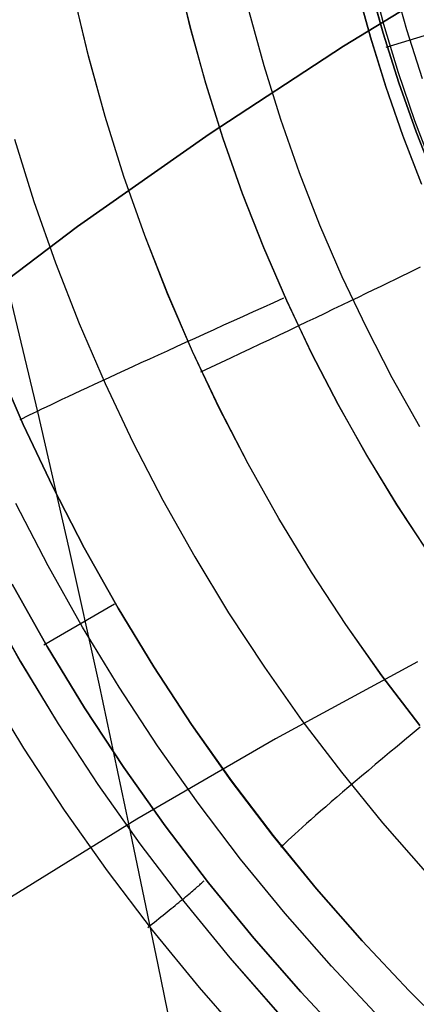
# Model space of a CAD drawing. Header units: millimetres. Extents: x -273 to 273, y -240 to 302.
# Tile 83 of 256: x -170.75 to -165.88, y 135.2 to 147.28. Entities that reach past the tile are written whole.
import ezdxf

# ---------------------------------------------------------------- set-up
doc = ezdxf.new("R2010")
doc.units = ezdxf.units.MM
doc.header["$MEASUREMENT"] = 0
doc.layers.add('IGES level 1', color=7, linetype='Continuous', true_color=0x3e413d)
doc.layers.add('IGES level 2', color=7, linetype='Continuous', true_color=0x008000)

msp = doc.modelspace()

# ---------------------------------------------------------------- linework, layer by layer
at = {"layer": 'IGES level 1'}
for p, q in [((-168.821, 147.876, 405.192), (-168.655, 147.184, 405.192)), ((-168.652, 147.184, 405.192), (-168.818, 147.876, 405.192)), ((-166.275, 147.217, 405.816), (-166.433, 147.816, 405.816)), ((-166.166, 147.761, 414.171), (-165.997, 147.155, 414.17)), ((-166.608, 147.676, 405.034), (-166.441, 147.062, 405.033)), ((-166.44, 147.063, 405.033), (-166.607, 147.677, 405.034)), ((-166.284, 147.111, 415.269), (-166.454, 147.725, 415.271)), ((-166.454, 147.725, 415.271), (-166.283, 147.111, 415.269)), ((-169.902, 146.831, 418.223), (-170.082, 147.58, 418.223)), ((-169.903, 146.832, 418.223), (-170.082, 147.58, 418.223)), ((-167.935, 147.381, 417.477), (-167.751, 146.715, 417.475)), ((-168.655, 147.184, 405.192), (-168.465, 146.497, 405.19)), ((-168.462, 146.497, 405.19), (-168.652, 147.184, 405.192)), ((-166.095, 146.625, 405.815), (-166.275, 147.217, 405.816)), ((-165.997, 147.155, 414.17), (-165.807, 146.555, 414.167)), ((-166.441, 147.062, 405.033), (-166.253, 146.455, 405.03)), ((-166.252, 146.456, 405.03), (-166.44, 147.063, 405.033)), ((-166.092, 146.504, 415.264), (-166.284, 147.111, 415.269)), ((-166.283, 147.111, 415.269), (-166.092, 146.504, 415.265)), ((-165.685, 147.109, 413.076), (-166.252, 146.937, 415.287)), ((-169.698, 146.09, 418.22), (-169.903, 146.832, 418.223)), ((-169.697, 146.09, 418.22), (-169.902, 146.831, 418.223)), ((-167.751, 146.715, 417.475), (-167.545, 146.056, 417.471)), ((-165.896, 146.038, 405.813), (-166.095, 146.625, 405.815)), ((-168.465, 146.497, 405.19), (-168.251, 145.818, 405.186)), ((-168.248, 145.818, 405.186), (-168.462, 146.497, 405.19)), ((-166.253, 146.455, 405.03), (-166.044, 145.854, 405.026)), ((-166.043, 145.855, 405.026), (-166.252, 146.456, 405.03)), ((-165.879, 145.903, 415.259), (-166.092, 146.504, 415.264)), ((-166.092, 146.504, 415.265), (-165.879, 145.903, 415.259)), ((-169.467, 145.355, 418.216), (-169.698, 146.09, 418.22)), ((-169.467, 145.355, 418.216), (-169.697, 146.09, 418.22)), ((-167.545, 146.056, 417.471), (-167.315, 145.404, 417.466)), ((-165.676, 145.459, 405.81), (-165.896, 146.038, 405.813)), ((-170.813, 145.812, 406.272), (-170.574, 145.048, 406.268)), ((-168.251, 145.818, 405.186), (-168.014, 145.146, 405.181)), ((-168.012, 145.146, 405.181), (-168.248, 145.818, 405.186)), ((-166.044, 145.854, 405.026), (-165.814, 145.26, 405.021)), ((-165.813, 145.262, 405.02), (-166.043, 145.855, 405.026)), ((-165.646, 145.31, 415.251), (-165.879, 145.903, 415.259)), ((-165.879, 145.903, 415.259), (-165.646, 145.31, 415.251)), ((-169.211, 144.629, 418.21), (-169.467, 145.355, 418.216)), ((-169.211, 144.63, 418.21), (-169.467, 145.355, 418.216)), ((-167.315, 145.404, 417.466), (-167.064, 144.761, 417.458)), ((-168.014, 145.146, 405.181), (-167.754, 144.483, 405.174)), ((-167.751, 144.484, 405.174), (-168.012, 145.146, 405.181)), ((-170.574, 145.048, 406.268), (-170.308, 144.294, 406.262)), ((-167.064, 144.761, 417.458), (-166.79, 144.127, 417.449)), ((-168.931, 143.913, 418.203), (-169.211, 144.63, 418.21)), ((-168.93, 143.913, 418.203), (-169.211, 144.629, 418.21)), ((-167.754, 144.483, 405.174), (-167.471, 143.83, 405.166)), ((-167.469, 143.83, 405.166), (-167.751, 144.484, 405.174)), ((-170.308, 144.294, 406.262), (-170.017, 143.549, 406.254)), ((-165.899, 144.208, 416.609), (-165.827, 144.243, 416.498)), ((-166.79, 144.127, 417.449), (-166.494, 143.503, 417.438)), ((-166.134, 144.093, 416.926), (-166.052, 144.133, 416.823)), ((-166.052, 144.133, 416.823), (-165.974, 144.171, 416.717)), ((-165.974, 144.171, 416.717), (-165.899, 144.208, 416.609)), ((-166.398, 143.965, 417.214), (-166.307, 144.009, 417.121)), ((-166.307, 144.009, 417.121), (-166.219, 144.052, 417.025)), ((-166.219, 144.052, 417.025), (-166.134, 144.093, 416.926)), ((-168.625, 143.207, 418.193), (-168.931, 143.913, 418.203)), ((-168.624, 143.206, 418.193), (-168.93, 143.913, 418.203)), ((-166.588, 143.874, 417.389), (-166.491, 143.92, 417.303)), ((-166.491, 143.92, 417.303), (-166.398, 143.965, 417.214)), ((-167.632, 143.804, 405.2), (-167.756, 143.748, 405.217)), ((-167.507, 143.86, 405.187), (-167.632, 143.804, 405.2)), ((-167.471, 143.83, 405.166), (-167.165, 143.187, 405.156)), ((-167.163, 143.187, 405.156), (-167.469, 143.83, 405.166)), ((-166.892, 143.728, 417.623), (-166.788, 143.778, 417.549)), ((-166.788, 143.778, 417.549), (-166.687, 143.826, 417.471)), ((-166.687, 143.826, 417.471), (-166.588, 143.874, 417.389)), ((-168.002, 143.637, 405.265), (-168.123, 143.582, 405.297)), ((-167.879, 143.693, 405.239), (-168.002, 143.637, 405.265)), ((-167.756, 143.748, 405.217), (-167.879, 143.693, 405.239)), ((-167.106, 143.625, 417.76), (-166.998, 143.677, 417.694)), ((-166.998, 143.677, 417.694), (-166.892, 143.728, 417.623)), ((-170.017, 143.549, 406.254), (-169.699, 142.815, 406.244)), ((-168.244, 143.528, 405.332), (-168.363, 143.474, 405.372)), ((-168.123, 143.582, 405.297), (-168.244, 143.528, 405.332)), ((-167.443, 143.465, 417.933), (-167.329, 143.52, 417.879)), ((-167.329, 143.52, 417.879), (-167.217, 143.573, 417.822)), ((-167.217, 143.573, 417.822), (-167.106, 143.625, 417.76)), ((-168.481, 143.42, 405.417), (-168.598, 143.367, 405.466)), ((-168.363, 143.474, 405.372), (-168.481, 143.42, 405.417)), ((-167.675, 143.355, 418.027), (-167.558, 143.411, 417.982)), ((-167.558, 143.411, 417.982), (-167.443, 143.465, 417.933)), ((-166.494, 143.503, 417.438), (-166.177, 142.889, 417.425)), ((-168.713, 143.315, 405.52), (-168.826, 143.263, 405.577)), ((-168.598, 143.367, 405.466), (-168.713, 143.315, 405.52)), ((-167.913, 143.243, 418.103), (-167.794, 143.299, 418.067)), ((-167.794, 143.299, 418.067), (-167.675, 143.355, 418.027)), ((-169.046, 143.163, 405.706), (-169.153, 143.114, 405.776)), ((-168.937, 143.212, 405.639), (-169.046, 143.163, 405.706)), ((-168.826, 143.263, 405.577), (-168.937, 143.212, 405.639)), ((-168.296, 142.511, 418.182), (-168.625, 143.207, 418.193)), ((-168.295, 142.511, 418.182), (-168.624, 143.206, 418.193)), ((-168.156, 143.129, 418.161), (-168.034, 143.186, 418.134)), ((-168.034, 143.186, 418.134), (-167.913, 143.243, 418.103)), ((-167.165, 143.187, 405.156), (-166.838, 142.554, 405.144)), ((-166.836, 142.554, 405.144), (-167.163, 143.187, 405.156)), ((-171.039, 143.088, 408.127), (-170.704, 142.311, 408.118)), ((-170.704, 142.311, 408.118), (-171.039, 143.087, 408.127)), ((-169.258, 143.066, 405.85), (-169.361, 143.019, 405.928)), ((-169.153, 143.114, 405.776), (-169.258, 143.066, 405.85)), ((-168.401, 143.013, 418.2), (-168.278, 143.071, 418.183)), ((-168.278, 143.071, 418.183), (-168.156, 143.129, 418.161)), ((-169.558, 142.928, 406.096), (-169.652, 142.884, 406.185)), ((-169.46, 142.973, 406.01), (-169.558, 142.928, 406.096)), ((-169.361, 143.019, 405.928), (-169.46, 142.973, 406.01)), ((-168.525, 142.955, 418.213), (-168.401, 143.013, 418.2)), ((-169.832, 142.801, 406.374), (-169.918, 142.761, 406.473)), ((-169.744, 142.842, 406.278), (-169.832, 142.801, 406.374)), ((-169.652, 142.884, 406.185), (-169.744, 142.842, 406.278)), ((-169.699, 142.815, 406.244), (-169.357, 142.092, 406.233)), ((-166.177, 142.889, 417.425), (-165.839, 142.287, 417.411)), ((-170.08, 142.686, 406.682), (-170.155, 142.65, 406.79)), ((-170, 142.723, 406.576), (-170.08, 142.686, 406.682)), ((-169.918, 142.761, 406.473), (-170, 142.723, 406.576)), ((-170.361, 142.553, 407.133), (-170.423, 142.524, 407.252)), ((-170.296, 142.584, 407.016), (-170.361, 142.553, 407.133)), ((-170.228, 142.617, 406.902), (-170.296, 142.584, 407.016)), ((-170.155, 142.65, 406.79), (-170.228, 142.617, 406.902)), ((-166.838, 142.554, 405.144), (-166.489, 141.934, 405.131)), ((-166.486, 141.934, 405.131), (-166.836, 142.554, 405.144)), ((-170.584, 142.447, 407.622), (-170.63, 142.424, 407.749)), ((-170.534, 142.471, 407.496), (-170.584, 142.447, 407.622)), ((-170.481, 142.497, 407.373), (-170.534, 142.471, 407.496)), ((-170.423, 142.524, 407.252), (-170.481, 142.497, 407.373)), ((-167.942, 141.828, 418.169), (-168.296, 142.511, 418.182)), ((-167.941, 141.827, 418.169), (-168.295, 142.511, 418.182)), ((-170.71, 142.385, 408.008), (-170.744, 142.368, 408.14)), ((-170.672, 142.404, 407.878), (-170.71, 142.385, 408.008)), ((-170.342, 141.547, 408.108), (-170.704, 142.311, 408.118)), ((-170.704, 142.311, 408.118), (-170.342, 141.547, 408.108)), ((-170.63, 142.424, 407.749), (-170.672, 142.404, 407.878)), ((-169.357, 142.092, 406.233), (-168.99, 141.382, 406.219)), ((-167.565, 141.157, 418.154), (-167.942, 141.828, 418.169)), ((-167.564, 141.157, 418.154), (-167.941, 141.827, 418.169)), ((-166.489, 141.934, 405.131), (-166.118, 141.326, 405.116)), ((-166.116, 141.326, 405.116), (-166.486, 141.934, 405.131)), ((-169.954, 140.796, 408.096), (-170.342, 141.547, 408.108)), ((-170.342, 141.547, 408.108), (-169.954, 140.796, 408.096)), ((-168.99, 141.382, 406.219), (-168.598, 140.685, 406.204)), ((-170.397, 140.575, 409.96), (-170.793, 141.34, 409.974)), ((-166.118, 141.326, 405.116), (-165.727, 140.731, 405.1)), ((-165.725, 140.731, 405.099), (-166.116, 141.326, 405.116)), ((-167.165, 140.499, 418.138), (-167.565, 141.157, 418.154)), ((-167.164, 140.499, 418.138), (-167.564, 141.157, 418.154)), ((-169.54, 140.058, 408.083), (-169.954, 140.796, 408.096)), ((-169.954, 140.796, 408.096), (-169.54, 140.059, 408.083)), ((-168.598, 140.685, 406.204), (-168.182, 140.001, 406.187)), ((-169.975, 139.823, 409.944), (-170.397, 140.575, 409.96)), ((-166.743, 139.856, 418.12), (-167.165, 140.499, 418.138)), ((-166.742, 139.856, 418.12), (-167.164, 140.499, 418.138)), ((-170.839, 140.352, 411.822), (-170.408, 139.587, 411.804)), ((-170.409, 139.586, 411.804), (-170.839, 140.352, 411.822)), ((-171.176, 140.179, 412.374), (-170.739, 139.401, 412.356)), ((-171.176, 140.179, 412.374), (-170.74, 139.401, 412.356)), ((-169.585, 140.108, 408.106), (-170.45, 139.605, 411.838)), ((-169.54, 140.059, 408.083), (-169.101, 139.336, 408.068)), ((-169.101, 139.336, 408.068), (-169.54, 140.058, 408.083)), ((-168.182, 140.001, 406.187), (-167.743, 139.333, 406.168)), ((-169.527, 139.087, 409.927), (-169.975, 139.823, 409.944)), ((-166.299, 139.228, 418.1), (-166.743, 139.856, 418.12)), ((-166.297, 139.228, 418.1), (-166.742, 139.856, 418.12)), ((-169.952, 138.836, 411.784), (-170.409, 139.586, 411.804)), ((-170.408, 139.587, 411.804), (-169.952, 138.836, 411.784)), ((-170.74, 139.401, 412.356), (-170.276, 138.64, 412.336)), ((-170.739, 139.401, 412.356), (-170.276, 138.639, 412.336)), ((-168.637, 138.629, 408.052), (-169.101, 139.336, 408.068)), ((-169.101, 139.336, 408.068), (-168.637, 138.63, 408.051)), ((-167.743, 139.333, 406.168), (-167.281, 138.68, 406.148)), ((-165.833, 138.616, 418.078), (-166.299, 139.228, 418.1)), ((-165.831, 138.616, 418.078), (-166.297, 139.228, 418.1)), ((-170.696, 138.339, 412.522), (-171.17, 139.118, 412.542)), ((-170.697, 138.339, 412.522), (-171.17, 139.117, 412.542)), ((-169.054, 138.367, 409.907), (-169.527, 139.087, 409.927)), ((-169.952, 138.836, 411.784), (-169.469, 138.103, 411.762)), ((-169.47, 138.102, 411.762), (-169.952, 138.836, 411.784)), ((-170.276, 138.64, 412.336), (-169.787, 137.894, 412.314)), ((-170.276, 138.639, 412.336), (-169.786, 137.894, 412.314)), ((-168.637, 138.63, 408.051), (-168.148, 137.94, 408.033)), ((-168.149, 137.939, 408.034), (-168.637, 138.629, 408.052)), ((-167.281, 138.68, 406.148), (-166.797, 138.044, 406.125)), ((-165.829, 138.597, 405.403), (-165.926, 138.517, 405.461)), ((-165.926, 138.517, 405.461), (-166.021, 138.439, 405.522)), ((-170.196, 137.577, 412.5), (-170.697, 138.339, 412.522)), ((-170.196, 137.577, 412.5), (-170.696, 138.339, 412.522)), ((-168.556, 137.664, 409.886), (-169.054, 138.367, 409.907)), ((-166.114, 138.361, 405.588), (-166.205, 138.286, 405.658)), ((-166.021, 138.439, 405.522), (-166.114, 138.361, 405.588)), ((-166.294, 138.211, 405.732), (-166.381, 138.138, 405.81)), ((-166.205, 138.286, 405.658), (-166.294, 138.211, 405.732)), ((-168.962, 137.386, 411.738), (-169.47, 138.102, 411.762)), ((-169.469, 138.103, 411.762), (-168.962, 137.386, 411.738)), ((-166.381, 138.138, 405.81), (-166.466, 138.067, 405.892)), ((-166.797, 138.044, 406.125), (-166.291, 137.425, 406.101)), ((-166.549, 137.997, 405.978), (-166.629, 137.93, 406.067)), ((-166.466, 138.067, 405.892), (-166.549, 137.997, 405.978)), ((-169.787, 137.894, 412.314), (-169.272, 137.167, 412.29)), ((-169.786, 137.894, 412.314), (-169.271, 137.167, 412.29)), ((-167.637, 137.266, 408.014), (-168.149, 137.939, 408.034)), ((-168.148, 137.94, 408.033), (-167.636, 137.267, 408.014)), ((-166.707, 137.864, 406.16), (-166.782, 137.8, 406.257)), ((-166.629, 137.93, 406.067), (-166.707, 137.864, 406.16)), ((-166.854, 137.738, 406.356), (-166.923, 137.679, 406.459)), ((-166.782, 137.8, 406.257), (-166.854, 137.738, 406.356)), ((-168.034, 136.978, 409.864), (-168.556, 137.664, 409.886)), ((-166.99, 137.621, 406.565), (-167.054, 137.566, 406.674)), ((-166.923, 137.679, 406.459), (-166.99, 137.621, 406.565)), ((-169.67, 136.833, 412.476), (-170.196, 137.577, 412.5)), ((-169.669, 136.833, 412.476), (-170.196, 137.577, 412.5)), ((-167.114, 137.513, 406.786), (-167.172, 137.462, 406.901)), ((-167.054, 137.566, 406.674), (-167.114, 137.513, 406.786)), ((-168.962, 137.386, 411.738), (-168.43, 136.688, 411.712)), ((-168.43, 136.688, 411.712), (-168.962, 137.386, 411.738)), ((-167.278, 137.368, 407.137), (-167.325, 137.325, 407.259)), ((-167.226, 137.414, 407.018), (-167.278, 137.368, 407.137)), ((-167.172, 137.462, 406.901), (-167.226, 137.414, 407.018)), ((-166.291, 137.425, 406.101), (-165.763, 136.824, 406.076)), ((-167.102, 136.612, 407.993), (-167.637, 137.266, 408.014)), ((-167.636, 137.267, 408.014), (-167.101, 136.612, 407.993)), ((-167.411, 137.247, 407.509), (-167.449, 137.212, 407.637)), ((-167.37, 137.285, 407.383), (-167.411, 137.247, 407.509)), ((-167.325, 137.325, 407.259), (-167.37, 137.285, 407.383)), ((-169.272, 137.167, 412.29), (-168.732, 136.458, 412.264)), ((-169.271, 137.167, 412.29), (-168.731, 136.457, 412.264)), ((-167.514, 137.15, 407.897), (-167.541, 137.123, 408.03)), ((-167.483, 137.179, 407.766), (-167.514, 137.15, 407.897)), ((-167.449, 137.212, 407.637), (-167.483, 137.179, 407.766)), ((-167.489, 136.311, 409.839), (-168.034, 136.978, 409.864)), ((-169.117, 136.108, 412.45), (-169.67, 136.833, 412.476)), ((-169.117, 136.108, 412.45), (-169.669, 136.833, 412.476)), ((-168.575, 136.63, 412.023), (-168.562, 136.641, 411.994)), ((-168.562, 136.641, 411.994), (-168.549, 136.652, 411.965)), ((-168.549, 136.652, 411.965), (-168.537, 136.663, 411.935)), ((-168.537, 136.663, 411.935), (-168.526, 136.673, 411.904)), ((-168.526, 136.673, 411.904), (-168.516, 136.682, 411.873)), ((-168.516, 136.682, 411.873), (-168.506, 136.691, 411.841)), ((-168.506, 136.691, 411.841), (-168.498, 136.699, 411.809)), ((-168.498, 136.699, 411.809), (-168.49, 136.706, 411.777)), ((-168.49, 136.706, 411.777), (-168.483, 136.712, 411.744)), ((-168.43, 136.688, 411.712), (-167.874, 136.008, 411.684)), ((-167.874, 136.008, 411.685), (-168.43, 136.688, 411.712)), ((-168.729, 136.499, 412.253), (-168.71, 136.516, 412.23)), ((-168.71, 136.516, 412.23), (-168.69, 136.532, 412.207)), ((-168.69, 136.532, 412.207), (-168.672, 136.547, 412.183)), ((-168.672, 136.547, 412.183), (-168.654, 136.562, 412.158)), ((-168.654, 136.562, 412.158), (-168.637, 136.577, 412.133)), ((-168.637, 136.577, 412.133), (-168.62, 136.591, 412.106)), ((-168.62, 136.591, 412.106), (-168.604, 136.604, 412.079)), ((-168.604, 136.604, 412.079), (-168.589, 136.617, 412.052)), ((-168.589, 136.617, 412.052), (-168.575, 136.63, 412.023)), ((-166.544, 135.976, 407.971), (-167.102, 136.612, 407.993)), ((-167.101, 136.612, 407.993), (-166.544, 135.977, 407.97)), ((-168.886, 136.371, 412.384), (-168.862, 136.39, 412.368)), ((-168.862, 136.39, 412.368), (-168.839, 136.41, 412.351)), ((-168.839, 136.41, 412.351), (-168.816, 136.428, 412.333)), ((-168.816, 136.428, 412.333), (-168.793, 136.447, 412.314)), ((-168.793, 136.447, 412.314), (-168.771, 136.465, 412.294)), ((-168.771, 136.465, 412.294), (-168.75, 136.482, 412.274)), ((-168.75, 136.482, 412.274), (-168.729, 136.499, 412.253)), ((-168.732, 136.458, 412.264), (-168.167, 135.767, 412.236)), ((-168.731, 136.457, 412.264), (-168.167, 135.767, 412.236)), ((-169.039, 136.248, 412.455), (-169.013, 136.269, 412.446)), ((-169.013, 136.269, 412.446), (-168.987, 136.29, 412.436)), ((-168.987, 136.29, 412.436), (-168.961, 136.31, 412.425)), ((-168.961, 136.31, 412.425), (-168.936, 136.331, 412.412)), ((-168.936, 136.331, 412.412), (-168.911, 136.351, 412.398)), ((-168.911, 136.351, 412.398), (-168.886, 136.371, 412.384)), ((-166.92, 135.664, 409.813), (-167.489, 136.311, 409.839)), ((-169.174, 136.141, 412.482), (-169.147, 136.163, 412.479)), ((-169.147, 136.163, 412.479), (-169.119, 136.184, 412.475)), ((-169.119, 136.184, 412.475), (-169.093, 136.205, 412.469)), ((-169.093, 136.205, 412.469), (-169.066, 136.227, 412.463)), ((-169.066, 136.227, 412.463), (-169.039, 136.248, 412.455)), ((-168.54, 135.403, 412.422), (-169.117, 136.108, 412.45)), ((-168.54, 135.403, 412.422), (-169.117, 136.108, 412.45)), ((-167.874, 136.008, 411.684), (-167.295, 135.349, 411.655)), ((-167.295, 135.348, 411.655), (-167.874, 136.008, 411.685)), ((-166.544, 135.977, 407.97), (-165.965, 135.361, 407.946)), ((-165.965, 135.361, 407.947), (-166.544, 135.976, 407.971)), ((-168.167, 135.767, 412.236), (-167.579, 135.097, 412.206)), ((-168.167, 135.767, 412.236), (-167.58, 135.098, 412.206)), ((-166.33, 135.036, 409.785), (-166.92, 135.664, 409.813)), ((-167.939, 134.718, 412.393), (-168.54, 135.403, 412.422)), ((-167.939, 134.718, 412.393), (-168.54, 135.403, 412.422)), ((-167.295, 135.349, 411.655), (-166.693, 134.71, 411.623)), ((-166.693, 134.709, 411.623), (-167.295, 135.348, 411.655)), ((-165.365, 134.765, 407.921), (-165.965, 135.361, 407.947)), ((-165.965, 135.361, 407.946), (-165.365, 134.766, 407.921))]:
    msp.add_line(p, q, dxfattribs=at)
at = {"layer": 'IGES level 2', "color": 31, "true_color": 0xfabe47}
for p, q in [((-166.77, 146.953, 531.432), (-165.084, 147.98, 530.873)), ((-165.084, 147.98, 530.873), (-166.77, 146.953, 531.432)), ((-168.421, 145.872, 531.994), (-166.77, 146.953, 531.432)), ((-166.77, 146.953, 531.432), (-168.421, 145.872, 531.994)), ((-170.036, 144.738, 532.558), (-168.421, 145.872, 531.994)), ((-168.421, 145.872, 531.994), (-170.036, 144.738, 532.558)), ((-171.612, 143.552, 533.122), (-170.036, 144.738, 532.558)), ((-170.036, 144.738, 532.558), (-171.612, 143.552, 533.122)), ((-170.519, 142.448, 529.311), (-170.912, 144.088, 532.87)), ((-170.139, 140.791, 525.903), (-170.519, 142.448, 529.311)), ((-169.769, 139.114, 522.647), (-170.139, 140.791, 525.903)), ((-165.861, 139.398, 517.645), (-167.608, 138.455, 518.547)), ((-169.406, 137.412, 519.544), (-169.769, 139.114, 522.647)), ((-167.608, 138.455, 518.547), (-169.31, 137.469, 519.489)), ((-169.31, 137.469, 519.489), (-170.965, 136.443, 520.469)), ((-169.047, 135.682, 516.596), (-169.406, 137.412, 519.544)), ((-168.688, 133.923, 513.806), (-169.047, 135.682, 516.596))]:
    msp.add_line(p, q, dxfattribs=at)

doc.saveas('drawing.dxf')
